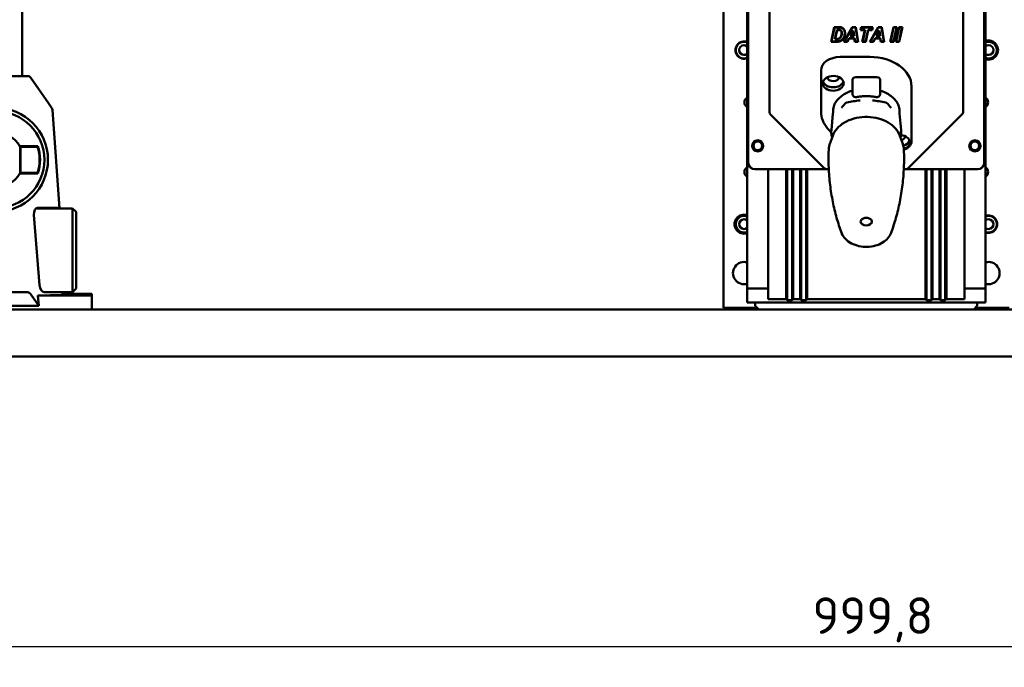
# Model space of a CAD drawing. Header units: millimetres. Extents: x 0 to 7913, y -180 to 2523.
# Tile 5 of 59: x 697 to 980, y 1050 to 1236. Entities that reach past the tile are written whole.
import ezdxf

# ---------------------------------------------------------------- set-up
doc = ezdxf.new("R2010")
doc.units = ezdxf.units.MM
doc.header["$LTSCALE"] = 3
doc.layers.add('Bemaßung (ISO)', color=7, linetype='Continuous', lineweight=25)
doc.layers.add('Sichtbar (ISO)', color=7, linetype='Continuous', lineweight=50)
doc.styles.add('Notiztext (DIN)', font='isocpeur.ttf')
doc.dimstyles.new('Standard (DIN)', dxfattribs={"dimscale": 3, "dimtxt": 3.5, "dimasz": 2.5, "dimexe": 2, "dimexo": 0.5, "dimgap": 0.5, "dimtad": 1, "dimrnd": 1e-08, "dimtxsty": 'Notiztext (DIN)', "dimcen": 0.09, "dimdle": 10, "dimclrd": 256, "dimclre": 256, "dimclrt": 256, "dimadec": 0, "dimazin": 0, "dimtfac": 1, "dimtmove": 0, "dimatfit": 3, "dimfxl": 1, "dimtolj": 1, "dimtzin": 0, "dimlwd": -1, "dimlwe": -1, "dimarcsym": 0})

# ---------------------------------------------------------------- blocks, each defined once
blk = doc.blocks.new('*D15')
at = {"layer": 'Bemaßung (ISO)', "transparency": 16777216}
for p, q in [((440.01, 1140.22), (440.01, 1049.94)), ((1439.81, 1140.22), (1439.81, 1049.94)), ((447.51, 1055.94), (1432.31, 1055.94))]:
    blk.add_line(p, q, dxfattribs=at)
for points in [[(447.51, 1057.19), (447.51, 1054.69), (440.01, 1055.94)], [(1432.31, 1057.19), (1432.31, 1054.69), (1439.81, 1055.94)]]:
    blk.add_solid(points, dxfattribs=at)
at = {"layer": 'Defpoints', "color": 0, "transparency": 16777216}
for p in [(440.01, 1141.72), (1439.81, 1141.72), (1439.81, 1055.94)]:
    blk.add_point(p, dxfattribs=at)
at = {"layer": 'Bemaßung (ISO)', "transparency": 16777216, "insert": (924.45, 1070.04), "char_height": 10.5, "attachment_point": 1, "style": 'Notiztext (DIN)'}
blk.add_mtext('\\A1;999,8', dxfattribs=at)

msp = doc.modelspace()

# ---------------------------------------------------------------- linework, layer by layer
at = {"layer": 'Sichtbar (ISO)'}
for p, q in [((898.906, 1153.216), (898.906, 2126.216)), ((905.706, 1158.716), (905.706, 2120.716)), ((974.106, 1158.716), (974.106, 2120.716)), ((697.406, 1781.005), (697.406, 1219.716)), ((905.906, 1352.716), (905.906, 1194.993)), ((906.01, 1352.716), (906.01, 1194.993)), ((912.122, 1354.716), (912.122, 1209.408)), ((967.689, 1354.716), (967.689, 1209.408)), ((973.801, 1352.716), (973.801, 1194.993)), ((973.906, 1352.716), (973.906, 1194.993)), ((929.782, 1229.616), (930.662, 1233.816)), ((929.906, 1229.716), (930.743, 1233.716)), ((930.662, 1233.816), (931.821, 1233.816)), ((930.743, 1233.716), (930.662, 1233.816)), ((930.743, 1233.716), (931.821, 1233.716)), ((933.464, 1229.616), (935.839, 1233.816)), ((933.635, 1229.716), (935.897, 1233.716)), ((935.839, 1233.816), (936.896, 1233.816)), ((935.897, 1233.716), (935.839, 1233.816)), ((935.897, 1233.716), (936.811, 1233.716)), ((936.811, 1233.716), (936.896, 1233.816)), ((936.811, 1233.716), (937.461, 1229.716)), ((936.896, 1233.816), (937.578, 1229.616)), ((938.282, 1232.948), (938.463, 1233.816)), ((938.405, 1233.048), (938.544, 1233.716)), ((938.463, 1233.816), (941.818, 1233.816)), ((938.544, 1233.716), (938.463, 1233.816)), ((938.544, 1233.716), (941.695, 1233.716)), ((940.913, 1229.616), (943.288, 1233.816)), ((941.084, 1229.716), (943.346, 1233.716)), ((941.695, 1233.716), (941.556, 1233.048)), ((941.818, 1233.816), (941.638, 1232.948)), ((941.695, 1233.716), (941.818, 1233.816)), ((943.288, 1233.816), (944.345, 1233.816)), ((943.346, 1233.716), (943.288, 1233.816)), ((943.346, 1233.716), (944.26, 1233.716)), ((944.26, 1233.716), (944.345, 1233.816)), ((944.26, 1233.716), (944.91, 1229.716)), ((944.345, 1233.816), (945.027, 1229.616)), ((946.806, 1229.616), (947.685, 1233.816)), ((946.929, 1229.716), (947.766, 1233.716)), ((947.685, 1233.816), (948.711, 1233.816)), ((947.766, 1233.716), (947.685, 1233.816)), ((948.588, 1233.716), (947.753, 1229.716)), ((947.766, 1233.716), (948.588, 1233.716)), ((948.711, 1233.816), (947.834, 1229.616)), ((948.358, 1229.616), (949.238, 1233.816)), ((948.481, 1229.716), (949.319, 1233.716)), ((948.588, 1233.716), (948.711, 1233.816)), ((949.238, 1233.816), (950.263, 1233.816)), ((949.319, 1233.716), (949.238, 1233.816)), ((950.14, 1233.716), (949.305, 1229.716)), ((949.319, 1233.716), (950.14, 1233.716)), ((950.263, 1233.816), (949.387, 1229.616)), ((950.14, 1233.716), (950.263, 1233.816)), ((931.425, 1233.056), (930.863, 1230.36)), ((931.507, 1232.956), (930.986, 1230.46)), ((931.903, 1233.056), (931.425, 1233.056)), ((931.425, 1233.056), (931.507, 1232.956)), ((931.903, 1232.956), (931.507, 1232.956)), ((934.961, 1230.6), (934.481, 1229.716)), ((935.021, 1230.5), (934.541, 1229.616)), ((936.547, 1230.6), (934.961, 1230.6)), ((934.961, 1230.6), (935.021, 1230.5)), ((936.461, 1230.5), (935.021, 1230.5)), ((936.214, 1232.876), (935.248, 1231.266)), ((935.248, 1231.266), (935.425, 1231.366)), ((935.248, 1231.266), (936.446, 1231.266)), ((936.155, 1232.583), (935.425, 1231.366)), ((935.425, 1231.366), (936.33, 1231.366)), ((936.214, 1232.876), (936.155, 1232.583)), ((936.33, 1231.366), (936.155, 1232.583)), ((936.446, 1231.266), (936.214, 1232.876)), ((936.446, 1231.266), (936.33, 1231.366)), ((936.547, 1230.6), (936.461, 1230.5)), ((936.594, 1229.616), (936.461, 1230.5)), ((936.68, 1229.716), (936.547, 1230.6)), ((938.405, 1233.048), (938.282, 1232.948)), ((939.455, 1232.948), (938.282, 1232.948)), ((939.578, 1233.048), (938.405, 1233.048)), ((938.756, 1229.616), (939.455, 1232.948)), ((938.88, 1229.716), (939.578, 1233.048)), ((939.578, 1233.048), (939.455, 1232.948)), ((940.399, 1233.048), (939.704, 1229.716)), ((940.481, 1232.948), (939.785, 1229.616)), ((940.399, 1233.048), (940.481, 1232.948)), ((941.556, 1233.048), (940.399, 1233.048)), ((941.638, 1232.948), (940.481, 1232.948)), ((941.556, 1233.048), (941.638, 1232.948)), ((942.41, 1230.6), (941.93, 1229.716)), ((942.47, 1230.5), (941.99, 1229.616)), ((943.996, 1230.6), (942.41, 1230.6)), ((942.41, 1230.6), (942.47, 1230.5)), ((943.91, 1230.5), (942.47, 1230.5)), ((943.663, 1232.876), (942.697, 1231.266)), ((942.697, 1231.266), (942.873, 1231.366)), ((942.697, 1231.266), (943.895, 1231.266)), ((943.604, 1232.583), (942.873, 1231.366)), ((942.873, 1231.366), (943.779, 1231.366)), ((943.663, 1232.876), (943.604, 1232.583)), ((943.779, 1231.366), (943.604, 1232.583)), ((943.895, 1231.266), (943.663, 1232.876)), ((943.895, 1231.266), (943.779, 1231.366)), ((943.996, 1230.6), (943.91, 1230.5)), ((944.043, 1229.616), (943.91, 1230.5)), ((944.129, 1229.716), (943.996, 1230.6)), ((929.906, 1229.716), (929.782, 1229.616)), ((931.316, 1229.616), (929.782, 1229.616)), ((931.316, 1229.716), (929.906, 1229.716)), ((930.863, 1230.36), (930.986, 1230.46)), ((930.863, 1230.36), (931.281, 1230.36)), ((930.986, 1230.46), (931.281, 1230.46)), ((933.635, 1229.716), (933.464, 1229.616)), ((934.541, 1229.616), (933.464, 1229.616)), ((934.481, 1229.716), (933.635, 1229.716)), ((934.481, 1229.716), (934.541, 1229.616)), ((936.68, 1229.716), (936.594, 1229.616)), ((937.578, 1229.616), (936.594, 1229.616)), ((937.461, 1229.716), (936.68, 1229.716)), ((937.461, 1229.716), (937.578, 1229.616)), ((938.88, 1229.716), (938.756, 1229.616)), ((939.785, 1229.616), (938.756, 1229.616)), ((939.704, 1229.716), (938.88, 1229.716)), ((939.704, 1229.716), (939.785, 1229.616)), ((941.084, 1229.716), (940.913, 1229.616)), ((941.99, 1229.616), (940.913, 1229.616)), ((941.93, 1229.716), (941.084, 1229.716)), ((941.93, 1229.716), (941.99, 1229.616)), ((944.129, 1229.716), (944.043, 1229.616)), ((945.027, 1229.616), (944.043, 1229.616)), ((944.91, 1229.716), (944.129, 1229.716)), ((944.91, 1229.716), (945.027, 1229.616)), ((946.929, 1229.716), (946.806, 1229.616)), ((947.834, 1229.616), (946.806, 1229.616)), ((947.753, 1229.716), (946.929, 1229.716)), ((947.753, 1229.716), (947.834, 1229.616)), ((948.481, 1229.716), (948.358, 1229.616)), ((949.387, 1229.616), (948.358, 1229.616)), ((949.305, 1229.716), (948.481, 1229.716)), ((949.305, 1229.716), (949.387, 1229.616)), ((940.906, 1225.237), (932.406, 1225.237)), ((683.114, 1219.716), (696.697, 1219.716)), ((699.034, 1219.716), (696.697, 1219.716)), ((704.972, 1211.94), (699.854, 1219.288)), ((926.906, 1218.096), (926.906, 1221.348)), ((936.917, 1219.44), (942.894, 1219.44)), ((926.906, 1209.54), (926.906, 1218.096)), ((935.917, 1216.541), (935.917, 1218.733)), ((935.917, 1214.706), (935.917, 1216.541)), ((943.894, 1218.733), (943.894, 1216.541)), ((943.894, 1216.541), (943.894, 1214.706)), ((952.906, 1216.752), (952.906, 1213.499)), ((705.934, 1210.558), (704.972, 1211.94)), ((952.906, 1213.499), (952.906, 1201.054)), ((708.122, 1181.716), (706.113, 1210.053)), ((927.839, 1193.286), (912.415, 1208.7)), ((930.328, 1208.978), (929.879, 1204.174)), ((930.363, 1209.741), (930.361, 1209.612)), ((949.448, 1209.741), (949.45, 1209.612)), ((949.483, 1208.978), (949.932, 1204.174)), ((967.396, 1208.7), (951.972, 1193.286)), ((930.272, 1202.627), (929.431, 1200.254)), ((949.54, 1202.627), (950.38, 1200.254)), ((696.688, 1199.466), (701.83, 1199.466)), ((696.775, 1199.615), (701.938, 1199.615)), ((696.866, 1199.466), (696.866, 1191.966)), ((696.906, 1191.966), (696.906, 1199.466)), ((701.83, 1191.966), (696.688, 1191.966)), ((701.938, 1191.818), (696.775, 1191.818)), ((908.012, 1192.993), (907.907, 1192.993)), ((928.546, 1192.993), (908.012, 1192.993)), ((911.706, 1158.716), (911.706, 1192.993)), ((916.906, 1192.993), (916.906, 1155.716)), ((917.206, 1192.993), (917.206, 1155.416)), ((918.606, 1192.993), (918.606, 1155.416)), ((918.906, 1192.993), (918.906, 1155.716)), ((920.906, 1192.993), (920.906, 1155.716)), ((921.206, 1192.993), (921.206, 1155.416)), ((922.606, 1192.993), (922.606, 1155.416)), ((922.906, 1192.993), (922.906, 1155.716)), ((928.546, 1192.993), (928.736, 1192.993)), ((928.736, 1192.993), (929.128, 1192.993)), ((950.683, 1192.993), (951.075, 1192.993)), ((951.075, 1192.993), (951.265, 1192.993)), ((971.8, 1192.993), (951.265, 1192.993)), ((956.906, 1192.993), (956.906, 1155.716)), ((957.206, 1192.993), (957.206, 1155.416)), ((958.606, 1192.993), (958.606, 1155.416)), ((958.906, 1192.993), (958.906, 1155.716)), ((960.906, 1192.993), (960.906, 1155.716)), ((961.206, 1192.993), (961.206, 1155.416)), ((962.606, 1192.993), (962.606, 1155.416)), ((962.906, 1192.993), (962.906, 1155.716)), ((968.106, 1158.716), (968.106, 1192.993)), ((971.904, 1192.993), (971.8, 1192.993)), ((700.775, 1179.916), (702.406, 1159.716)), ((701.281, 1181.716), (711.906, 1181.716)), ((701.769, 1181.916), (707.079, 1181.916)), ((707.212, 1181.916), (707.079, 1181.916)), ((707.212, 1181.916), (707.766, 1181.916)), ((711.906, 1181.716), (712.906, 1180.716)), ((711.906, 1181.716), (711.906, 1179.216)), ((712.906, 1180.716), (712.906, 1179.216)), ((711.906, 1160.216), (711.906, 1179.216)), ((712.906, 1160.216), (712.906, 1179.216)), ((711.906, 1160.216), (711.906, 1157.716)), ((712.906, 1160.216), (712.906, 1158.716)), ((698.638, 1157.716), (693.124, 1157.716)), ((702.14, 1153.716), (700.003, 1156.964)), ((701.896, 1156.745), (708.944, 1156.959)), ((704.127, 1157.716), (703.723, 1157.716)), ((711.906, 1157.716), (704.127, 1157.716)), ((708.944, 1156.959), (708.891, 1157.716)), ((709.702, 1157.216), (708.944, 1156.959)), ((714.406, 1157.216), (709.702, 1157.216)), ((709.859, 1157.216), (709.824, 1157.716)), ((712.906, 1158.716), (711.906, 1157.716)), ((717.406, 1156.797), (717.406, 1157.164)), ((911.706, 1158.716), (905.706, 1158.716)), ((905.706, 1154.716), (905.706, 1158.716)), ((911.706, 1155.716), (911.706, 1158.716)), ((974.106, 1158.716), (968.106, 1158.716)), ((968.106, 1158.716), (968.106, 1155.716)), ((974.106, 1158.716), (974.106, 1154.716)), ((701.896, 1156.745), (714.406, 1156.745)), ((701.896, 1156.745), (702.14, 1153.716)), ((717.406, 1152.716), (717.406, 1156.797)), ((974.106, 1154.716), (905.706, 1154.716)), ((908.006, 1154.716), (908.006, 1153.716)), ((916.906, 1155.716), (911.706, 1155.716)), ((917.206, 1155.416), (916.906, 1155.716)), ((918.606, 1155.416), (917.206, 1155.416)), ((918.906, 1155.716), (918.606, 1155.416)), ((920.906, 1155.716), (918.906, 1155.716)), ((921.206, 1155.416), (920.906, 1155.716)), ((922.606, 1155.416), (921.206, 1155.416)), ((922.906, 1155.716), (922.606, 1155.416)), ((922.906, 1155.716), (956.906, 1155.716)), ((957.206, 1155.416), (956.906, 1155.716)), ((958.606, 1155.416), (957.206, 1155.416)), ((958.906, 1155.716), (958.606, 1155.416)), ((960.906, 1155.716), (958.906, 1155.716)), ((961.206, 1155.416), (960.906, 1155.716)), ((962.606, 1155.416), (961.206, 1155.416)), ((962.906, 1155.716), (962.606, 1155.416)), ((968.106, 1155.716), (962.906, 1155.716)), ((971.806, 1153.716), (971.806, 1154.716)), ((513.906, 1152.716), (1365.906, 1152.716)), ((693.561, 1153.716), (702.14, 1153.716)), ((898.906, 1153.216), (908.506, 1153.216)), ((909.006, 1152.716), (908.006, 1153.716)), ((971.806, 1153.716), (970.806, 1152.716)), ((971.306, 1153.216), (980.906, 1153.216)), ((1404.906, 1139.216), (474.906, 1139.216))]:
    msp.add_line(p, q, dxfattribs=at)
for centre, radius in [((689.906, 1195.716), 14.913), ((689.906, 1195.716), 13.878), ((908.706, 1199.716), 1.6), ((908.706, 1199.716), 1.25), ((971.106, 1199.716), 1.6), ((971.106, 1199.716), 1.25)]:
    msp.add_circle(centre, radius, dxfattribs=at)
for centre, radius, start, end in [((904.806, 1227.216), 2.5, 68.8998, 291.1002), ((904.806, 1227.216), 2.4, 67.97569, 292.02431), ((904.806, 1227.216), 1.4, 49.9948, 310.0052), ((975.006, 1227.216), 2.75, 250.89668, 109.10332), ((975.006, 1227.216), 2.4, 247.97569, 112.02431), ((975.006, 1227.216), 1.4, 229.9948, 130.0052), ((699.034, 1218.716), 1, 34.8554, 90), ((906.506, 1212.216), 1.6, 120, 240), ((936.917, 1214.706), 1, 180.00009, 280.96741), ((942.894, 1214.706), 1, 259.03259, 359.99989), ((973.306, 1212.216), 1.6, 300, 60), ((689.906, 1195.716), 7.898, 29.57525, 150.42475), ((689.906, 1195.716), 12.5, 342.5424, 17.4576), ((689.906, 1195.716), 12.648, 342.04854, 17.95146), ((689.906, 1195.716), 7.898, 209.57525, 330.42475), ((906.506, 1192.216), 1.6, 120, 240), ((973.306, 1192.216), 1.6, 300, 60), ((904.806, 1177.216), 2.75, 70.89668, 289.10332), ((904.806, 1177.216), 2.4, 67.97569, 292.02431), ((975.006, 1177.216), 2.5, 248.8998, 111.1002), ((975.006, 1177.216), 2.4, 247.97569, 112.02431), ((904.806, 1177.216), 1.4, 49.9948, 310.0052), ((975.006, 1177.216), 1.4, 229.9948, 130.0052), ((904.806, 1163.154), 3.2, 73.66518, 286.33482), ((975.006, 1163.154), 3.2, 253.66518, 106.33482)]:
    msp.add_arc(centre, radius, start, end, dxfattribs=at)
for centre, major_axis, ratio, start_param, end_param in [((932.406, 1221.348), (-5.5, 0), 0.7071068, 4.712389, 6.2831853), ((940.906, 1216.752), (12, 0), 0.7071068, 0, 1.5707963), ((930.406, 1217.671), (-3, 0), 0.7071068, 0, 6.2498693), ((930.406, 1219.545), (-1.75, 0), 0.7071068, 0.1172496, 3.0243431), ((936.917, 1218.733), (-1, 0), 0.7071068, 4.712389, 6.2831853), ((942.894, 1218.733), (1, 0), 0.7071068, 0, 1.5707963), ((930.406, 1218.661), (-3, 0), 0.7071068, 0.2355042, 2.9060884), ((939.906, 1209.69), (-9.543, 0), 0.7071068, 6.0235725, 6.2755633), ((939.906, 1209.69), (9.543, 0), 0.7071068, 0.007622, 0.2596128), ((705.113, 1209.987), (0.574, -0.825), 0.9948028, 1.030953, 1.5707963), ((913.123, 1209.408), (-1.001, 0), 0.9993908, 0, 0.7853982), ((966.688, 1209.408), (1.001, 0), 0.9993908, 5.4977871, 6.2831853), ((949.406, 1200.701), (3, 0), 0.7071068, 0, 1.4106966), ((949.406, 1202.575), (1.75, 0), 0.7071068, 5.042433, 6.1659357), ((949.406, 1201.691), (3, 0), 0.7071068, 5.1002591, 6.0476811), ((949.406, 1200.701), (3, 0), 0.7071068, 5.157913, 6.2831853), ((907.907, 1194.993), (-2.001, 0), 0.9993908, 0, 1.5707963), ((908.012, 1194.993), (-2.001, 0), 0.9993908, 0, 1.5707963), ((971.8, 1194.993), (2.001, 0), 0.9993908, 4.712389, 6.2831853), ((971.904, 1194.993), (2.001, 0), 0.9993908, 4.712389, 6.2831853), ((928.546, 1193.993), (-1.001, 0), 0.9993908, 0.7853982, 1.5707963), ((951.265, 1193.993), (1.001, 0), 0.9993908, 4.712389, 5.4977871), ((701.93, 1179.916), (-0.241, 1.995), 0.5717853, 6.2143735, 7.7851698), ((707.908, 1179.916), (-0.142, 2), 0.0522778, 5.8284414, 6.2793636), ((939.906, 1177.997), (1.625, 0), 0.7071068, 3.1415927, 6.2831853), ((698.759, 1156.216), (1.15, -1.06), 0.9224479, 1.3073477, 2.356026), ((703.561, 1159.716), (0.241, -1.995), 0.5717853, 4.6435772, 6.2143735), ((714.406, 1157.164), (3, 0), 0.017455, 6.2831706, 7.8539669), ((714.406, 1156.797), (3, 0), 0.017455, 4.7124037, 6.2832)]:
    msp.add_ellipse(centre, major_axis=major_axis, ratio=ratio, start_param=start_param, end_param=end_param, dxfattribs=at)
for centre in [(712.406, 1157.138), (712.406, 1156.823)]:
    msp.add_ellipse(centre, major_axis=(1.3, 0), ratio=0.0174551, dxfattribs=at)
for points, knots in [([(931.821, 1233.816), (931.889, 1233.816), (931.959, 1233.816), (932.026, 1233.815), (932.093, 1233.814), (932.157, 1233.813), (932.22, 1233.812), (932.283, 1233.81), (932.345, 1233.808), (932.406, 1233.802)], [0, 0, 0, 0, 0.3333343, 0.3333343, 0.3333343, 0.6666686, 0.6666686, 0.6666686, 1, 1, 1, 1]), ([(931.821, 1233.716), (931.889, 1233.716), (931.958, 1233.716), (932.025, 1233.715), (932.091, 1233.714), (932.156, 1233.713), (932.217, 1233.712), (932.278, 1233.71), (932.337, 1233.708), (932.397, 1233.702)], [0, 0, 0, 0, 0.3333333, 0.3333333, 0.3333333, 0.6666667, 0.6666667, 0.6666667, 1, 1, 1, 1]), ([(932.397, 1233.702), (932.472, 1233.695), (932.55, 1233.683), (932.697, 1233.649), (932.769, 1233.627), (932.838, 1233.6)], [0.000001, 0.000001, 0.000001, 0.000001, 0.022785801, 0.022785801, 0.044127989, 0.044127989, 0.044127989, 0.044127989]), ([(932.406, 1233.802), (932.487, 1233.794), (932.569, 1233.781), (932.725, 1233.745), (932.8, 1233.722), (932.874, 1233.694)], [0.000001, 0.000001, 0.000001, 0.000001, 0.024170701, 0.024170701, 0.046937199, 0.046937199, 0.046937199, 0.046937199]), ([(932.874, 1233.694), (932.92, 1233.676), (932.966, 1233.655), (933.01, 1233.632), (933.054, 1233.609), (933.096, 1233.584), (933.138, 1233.555), (933.18, 1233.527), (933.221, 1233.495), (933.259, 1233.461)], [0, 0, 0, 0, 0.3333333, 0.3333333, 0.3333333, 0.6666667, 0.6666667, 0.6666667, 1, 1, 1, 1]), ([(933.193, 1233.386), (933.229, 1233.355), (933.264, 1233.321), (933.296, 1233.286), (933.329, 1233.252), (933.359, 1233.215), (933.388, 1233.176), (933.417, 1233.138), (933.444, 1233.097), (933.468, 1233.056)], [0, 0, 0, 0, 0.3333333, 0.3333333, 0.3333333, 0.6666667, 0.6666667, 0.6666667, 1, 1, 1, 1]), ([(933.259, 1233.461), (933.298, 1233.428), (933.335, 1233.392), (933.369, 1233.355), (933.404, 1233.317), (933.437, 1233.278), (933.468, 1233.236), (933.499, 1233.195), (933.528, 1233.151), (933.555, 1233.106)], [0, 0, 0, 0, 0.3333333, 0.3333333, 0.3333333, 0.6666667, 0.6666667, 0.6666667, 1, 1, 1, 1]), ([(931.281, 1230.46), (931.358, 1230.46), (931.437, 1230.461), (931.512, 1230.464), (931.587, 1230.467), (931.658, 1230.472), (931.723, 1230.479), (931.788, 1230.485), (931.848, 1230.494), (931.909, 1230.511)], [0, 0, 0, 0, 0.3333333, 0.3333333, 0.3333333, 0.6666667, 0.6666667, 0.6666667, 1, 1, 1, 1]), ([(932.407, 1233.006), (932.37, 1233.019), (932.332, 1233.027), (932.293, 1233.033), (932.254, 1233.039), (932.214, 1233.043), (932.172, 1233.047), (932.131, 1233.05), (932.088, 1233.052), (932.042, 1233.054), (931.997, 1233.055), (931.949, 1233.056), (931.903, 1233.056)], [0, 0, 0, 0, 0.2499959, 0.2499959, 0.2499959, 0.4999972, 0.4999972, 0.4999972, 0.7499986, 0.7499986, 0.7499986, 1, 1, 1, 1]), ([(932.374, 1232.911), (932.342, 1232.922), (932.312, 1232.929), (932.277, 1232.934), (932.243, 1232.939), (932.204, 1232.944), (932.164, 1232.947), (932.124, 1232.95), (932.083, 1232.952), (932.039, 1232.954), (931.995, 1232.955), (931.948, 1232.956), (931.903, 1232.956)], [0, 0, 0, 0, 0.2499966, 0.2499966, 0.2499966, 0.4999978, 0.4999978, 0.4999978, 0.7499989, 0.7499989, 0.7499989, 1, 1, 1, 1]), ([(931.909, 1230.511), (931.948, 1230.522), (931.987, 1230.536), (932.025, 1230.554), (932.063, 1230.571), (932.1, 1230.591), (932.136, 1230.616), (932.172, 1230.64), (932.208, 1230.669), (932.242, 1230.699)], [0, 0, 0, 0, 0.3333333, 0.3333333, 0.3333333, 0.6666667, 0.6666667, 0.6666667, 1, 1, 1, 1]), ([(931.936, 1230.415), (931.98, 1230.427), (932.024, 1230.443), (932.067, 1230.463), (932.11, 1230.482), (932.151, 1230.505), (932.192, 1230.533), (932.232, 1230.56), (932.272, 1230.592), (932.309, 1230.625)], [0, 0, 0, 0, 0.3333332, 0.3333332, 0.3333332, 0.6666666, 0.6666666, 0.6666666, 1, 1, 1, 1]), ([(932.242, 1230.699), (932.293, 1230.746), (932.339, 1230.795), (932.383, 1230.85), (932.428, 1230.906), (932.471, 1230.967), (932.512, 1231.036), (932.553, 1231.105), (932.592, 1231.18), (932.626, 1231.256)], [0, 0, 0, 0, 0.3333333, 0.3333333, 0.3333333, 0.6666667, 0.6666667, 0.6666667, 1, 1, 1, 1]), ([(932.309, 1230.625), (932.364, 1230.675), (932.413, 1230.728), (932.461, 1230.787), (932.509, 1230.847), (932.554, 1230.912), (932.598, 1230.984), (932.641, 1231.057), (932.682, 1231.136), (932.717, 1231.215)], [0, 0, 0, 0, 0.3333333, 0.3333333, 0.3333333, 0.6666667, 0.6666667, 0.6666667, 1, 1, 1, 1]), ([(932.662, 1232.666), (932.636, 1232.706), (932.605, 1232.745), (932.574, 1232.778), (932.542, 1232.811), (932.51, 1232.838), (932.477, 1232.86), (932.444, 1232.881), (932.41, 1232.898), (932.374, 1232.911)], [0, 0, 0, 0, 0.3333333, 0.3333333, 0.3333333, 0.6666667, 0.6666667, 0.6666667, 1, 1, 1, 1]), ([(932.746, 1232.72), (932.716, 1232.765), (932.682, 1232.809), (932.646, 1232.847), (932.61, 1232.885), (932.572, 1232.917), (932.532, 1232.943), (932.492, 1232.969), (932.451, 1232.99), (932.407, 1233.006)], [0, 0, 0, 0, 0.3333331, 0.3333331, 0.3333331, 0.6666667, 0.6666667, 0.6666667, 1, 1, 1, 1]), ([(932.626, 1231.256), (932.662, 1231.334), (932.69, 1231.414), (932.713, 1231.5), (932.737, 1231.586), (932.755, 1231.677), (932.767, 1231.776), (932.779, 1231.874), (932.785, 1231.98), (932.785, 1232.082)], [0, 0, 0, 0, 0.3333333, 0.3333333, 0.3333333, 0.6666667, 0.6666667, 0.6666667, 1, 1, 1, 1]), ([(932.785, 1232.082), (932.785, 1232.14), (932.783, 1232.201), (932.778, 1232.257), (932.773, 1232.313), (932.766, 1232.365), (932.756, 1232.415), (932.746, 1232.464), (932.733, 1232.511), (932.718, 1232.552), (932.703, 1232.594), (932.685, 1232.63), (932.662, 1232.666)], [0, 0, 0, 0, 0.25, 0.25, 0.25, 0.5, 0.5, 0.5, 0.75, 0.75, 0.75, 1, 1, 1, 1]), ([(932.717, 1231.215), (932.755, 1231.298), (932.785, 1231.383), (932.81, 1231.474), (932.834, 1231.564), (932.853, 1231.661), (932.866, 1231.763), (932.879, 1231.866), (932.885, 1231.975), (932.885, 1232.082)], [0, 0, 0, 0, 0.3333333, 0.3333333, 0.3333333, 0.6666667, 0.6666667, 0.6666667, 1, 1, 1, 1]), ([(932.885, 1232.082), (932.885, 1232.143), (932.883, 1232.206), (932.878, 1232.265), (932.873, 1232.325), (932.865, 1232.38), (932.854, 1232.434), (932.844, 1232.488), (932.83, 1232.539), (932.812, 1232.587), (932.794, 1232.635), (932.773, 1232.679), (932.746, 1232.72)], [0, 0, 0, 0, 0.25, 0.25, 0.25, 0.5, 0.5, 0.5, 0.75, 0.75, 0.75, 1, 1, 1, 1]), ([(933.464, 1230.909), (933.411, 1230.801), (933.35, 1230.695), (933.285, 1230.598), (933.22, 1230.501), (933.151, 1230.413), (933.078, 1230.333), (933.005, 1230.253), (932.928, 1230.18), (932.845, 1230.114)], [0, 0, 0, 0, 0.3333333, 0.3333333, 0.3333333, 0.6666667, 0.6666667, 0.6666667, 1, 1, 1, 1]), ([(933.553, 1230.864), (933.499, 1230.753), (933.436, 1230.643), (933.368, 1230.542), (933.301, 1230.441), (933.229, 1230.349), (933.152, 1230.265), (933.076, 1230.181), (932.995, 1230.105), (932.907, 1230.036)], [0, 0, 0, 0, 0.3333333, 0.3333333, 0.3333333, 0.6666667, 0.6666667, 0.6666667, 1, 1, 1, 1]), ([(933.712, 1232.057), (933.712, 1231.918), (933.702, 1231.776), (933.684, 1231.641), (933.665, 1231.507), (933.637, 1231.379), (933.6, 1231.258), (933.564, 1231.136), (933.519, 1231.021), (933.464, 1230.909)], [0, 0, 0, 0, 0.3333333, 0.3333333, 0.3333333, 0.6666667, 0.6666667, 0.6666667, 1, 1, 1, 1]), ([(933.468, 1233.056), (933.495, 1233.01), (933.519, 1232.964), (933.541, 1232.916), (933.563, 1232.869), (933.583, 1232.819), (933.601, 1232.767), (933.618, 1232.716), (933.634, 1232.662), (933.648, 1232.608)], [0, 0, 0, 0, 0.3333333, 0.3333333, 0.3333333, 0.6666667, 0.6666667, 0.6666667, 1, 1, 1, 1]), ([(933.812, 1232.057), (933.812, 1231.914), (933.802, 1231.767), (933.783, 1231.627), (933.763, 1231.488), (933.734, 1231.355), (933.696, 1231.229), (933.658, 1231.102), (933.611, 1230.981), (933.553, 1230.864)], [0, 0, 0, 0, 0.3333333, 0.3333333, 0.3333333, 0.6666667, 0.6666667, 0.6666667, 1, 1, 1, 1]), ([(933.555, 1233.106), (933.583, 1233.058), (933.608, 1233.009), (933.632, 1232.958), (933.655, 1232.907), (933.676, 1232.855), (933.695, 1232.8), (933.714, 1232.745), (933.731, 1232.689), (933.745, 1232.632)], [0, 0, 0, 0, 0.3333333, 0.3333333, 0.3333333, 0.6666667, 0.6666667, 0.6666667, 1, 1, 1, 1]), ([(933.648, 1232.608), (933.662, 1232.55), (933.674, 1232.492), (933.683, 1232.432), (933.693, 1232.373), (933.7, 1232.311), (933.705, 1232.249), (933.709, 1232.186), (933.712, 1232.121), (933.712, 1232.057)], [0, 0, 0, 0, 0.3333333, 0.3333333, 0.3333333, 0.6666667, 0.6666667, 0.6666667, 1, 1, 1, 1]), ([(933.745, 1232.632), (933.76, 1232.571), (933.772, 1232.51), (933.782, 1232.448), (933.792, 1232.385), (933.8, 1232.322), (933.804, 1232.256), (933.809, 1232.191), (933.812, 1232.124), (933.812, 1232.057)], [0, 0, 0, 0, 0.3333333, 0.3333333, 0.3333333, 0.6666667, 0.6666667, 0.6666667, 1, 1, 1, 1]), ([(931.281, 1230.36), (931.359, 1230.36), (931.439, 1230.361), (931.516, 1230.364), (931.592, 1230.367), (931.664, 1230.372), (931.734, 1230.379), (931.803, 1230.386), (931.87, 1230.396), (931.936, 1230.415)], [0, 0, 0, 0, 0.3333336, 0.3333336, 0.3333336, 0.6666673, 0.6666673, 0.6666673, 1, 1, 1, 1]), ([(932.105, 1229.776), (932.026, 1229.757), (931.949, 1229.747), (931.866, 1229.738), (931.783, 1229.73), (931.696, 1229.725), (931.603, 1229.721), (931.51, 1229.718), (931.412, 1229.716), (931.316, 1229.716)], [0, 0, 0, 0, 0.3333333, 0.3333333, 0.3333333, 0.6666667, 0.6666667, 0.6666667, 1, 1, 1, 1]), ([(932.128, 1229.679), (932.045, 1229.659), (931.962, 1229.648), (931.876, 1229.639), (931.79, 1229.63), (931.701, 1229.625), (931.607, 1229.621), (931.513, 1229.618), (931.413, 1229.616), (931.316, 1229.616)], [0, 0, 0, 0, 0.3333331, 0.3333331, 0.3333331, 0.6666666, 0.6666666, 0.6666666, 1, 1, 1, 1]), ([(932.845, 1230.114), (932.779, 1230.061), (932.709, 1230.016), (932.634, 1229.974), (932.558, 1229.932), (932.476, 1229.895), (932.387, 1229.861), (932.297, 1229.828), (932.2, 1229.799), (932.105, 1229.776)], [0, 0, 0, 0, 0.3333333, 0.3333333, 0.3333333, 0.6666667, 0.6666667, 0.6666667, 1, 1, 1, 1]), ([(932.907, 1230.036), (932.836, 1229.98), (932.762, 1229.931), (932.682, 1229.887), (932.602, 1229.842), (932.515, 1229.802), (932.422, 1229.767), (932.328, 1229.732), (932.227, 1229.702), (932.128, 1229.679)], [0, 0, 0, 0, 0.3333333, 0.3333333, 0.3333333, 0.6666666, 0.6666666, 0.6666666, 1, 1, 1, 1]), ([(930.616, 1211.261), (930.777, 1211.673), (930.997, 1212.077), (931.548, 1212.852), (931.88, 1213.224), (932.646, 1213.918), (933.081, 1214.241), (934.035, 1214.823), (934.555, 1215.082), (935.371, 1215.408), (935.641, 1215.505), (935.917, 1215.592)], [3.41086626, 3.41086626, 3.41086626, 3.41086626, 3.60753237, 3.60753237, 3.80419847, 3.80419847, 4.00086457, 4.00086457, 4.19753068, 4.19753068, 4.29091133, 4.29091133, 4.29091133, 4.29091133]), ([(937.107, 1213.724), (937.47, 1213.794), (937.839, 1213.851), (938.585, 1213.936), (938.961, 1213.965), (939.716, 1213.994), (940.095, 1213.994), (940.85, 1213.965), (941.226, 1213.936), (941.972, 1213.851), (942.341, 1213.794), (942.704, 1213.724)], [4.44489633, 4.44489633, 4.44489633, 4.44489633, 4.55189339, 4.55189339, 4.65889045, 4.65889045, 4.76588751, 4.76588751, 4.87288457, 4.87288457, 4.97988164, 4.97988164, 4.97988164, 4.97988164]), ([(943.894, 1215.592), (944.17, 1215.505), (944.44, 1215.408), (945.256, 1215.082), (945.776, 1214.823), (946.73, 1214.241), (947.165, 1213.918), (947.931, 1213.224), (948.263, 1212.852), (948.815, 1212.077), (949.034, 1211.673), (949.195, 1211.261)], [5.13386663, 5.13386663, 5.13386663, 5.13386663, 5.22724723, 5.22724723, 5.42391335, 5.42391335, 5.62057946, 5.62057946, 5.81724558, 5.81724558, 6.0139117, 6.0139117, 6.0139117, 6.0139117]), ([(934.072, 1212.067), (934.106, 1212.101), (934.146, 1212.13), (934.231, 1212.173), (934.277, 1212.189), (934.324, 1212.199)], [0, 0, 0, 0, 0.014679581, 0.014679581, 0.029140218, 0.029140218, 0.029140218, 0.029140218]), ([(945.487, 1212.199), (945.541, 1212.188), (945.593, 1212.169), (945.676, 1212.122), (945.71, 1212.096), (945.739, 1212.067)], [0, 0, 0, 0, 0.016474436, 0.016474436, 0.029139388, 0.029139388, 0.029139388, 0.029139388]), ([(926.906, 1209.54), (926.906, 1208.687), (927.068, 1207.835), (927.702, 1206.203), (928.172, 1205.423), (929.098, 1204.32), (929.46, 1203.953), (929.856, 1203.606)], [3.14159265, 3.14159265, 3.14159265, 3.14159265, 3.40944823, 3.40944823, 3.67730381, 3.67730381, 3.8214739, 3.8214739, 3.8214739, 3.8214739]), ([(930.272, 1202.627), (930.531, 1203.36), (930.951, 1204.058), (932.072, 1205.336), (932.783, 1205.913), (934.424, 1206.882), (935.358, 1207.271), (937.348, 1207.818), (938.403, 1207.975), (940.53, 1208.042), (941.601, 1207.953), (943.651, 1207.534), (944.629, 1207.206), (946.396, 1206.338), (947.185, 1205.799), (948.481, 1204.564), (948.992, 1203.869), (949.412, 1202.961), (949.48, 1202.795), (949.54, 1202.627)], [3.38705, 3.38705, 3.38705, 3.38705, 3.6967245, 3.6967245, 4.0166973, 4.0166973, 4.3417298, 4.3417298, 4.6676238, 4.6676238, 4.9934499, 4.9934499, 5.319338, 5.319338, 5.6448457, 5.6448457, 5.9667757, 5.9667757, 6.0377279, 6.0377279, 6.0377279, 6.0377279]), ([(930.328, 1208.978), (930.332, 1209.02), (930.336, 1209.062), (930.342, 1209.146), (930.345, 1209.188), (930.35, 1209.272), (930.353, 1209.314), (930.356, 1209.399), (930.358, 1209.442), (930.36, 1209.527), (930.361, 1209.569), (930.361, 1209.612)], [3.075506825, 3.075506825, 3.075506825, 3.075506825, 3.087199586, 3.087199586, 3.098892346, 3.098892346, 3.110585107, 3.110585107, 3.122277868, 3.122277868, 3.133970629, 3.133970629, 3.133970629, 3.133970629]), ([(949.45, 1209.612), (949.45, 1209.569), (949.451, 1209.527), (949.453, 1209.442), (949.455, 1209.399), (949.459, 1209.314), (949.461, 1209.272), (949.466, 1209.188), (949.469, 1209.146), (949.475, 1209.062), (949.479, 1209.02), (949.483, 1208.978)], [0.007622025, 0.007622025, 0.007622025, 0.007622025, 0.019314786, 0.019314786, 0.031007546, 0.031007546, 0.042700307, 0.042700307, 0.054393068, 0.054393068, 0.066085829, 0.066085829, 0.066085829, 0.066085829]), ([(930.087, 1202.105), (930.016, 1202.341), (929.962, 1202.58), (929.852, 1203.269), (929.837, 1203.723), (929.879, 1204.174)], [2.93331052, 2.93331052, 2.93331052, 2.93331052, 3.02915051, 3.02915051, 3.20767848, 3.20767848, 3.20767848, 3.20767848]), ([(949.932, 1204.174), (949.974, 1203.723), (949.96, 1203.269), (949.849, 1202.58), (949.795, 1202.341), (949.724, 1202.105)], [6.21709948, 6.21709948, 6.21709948, 6.21709948, 6.39562786, 6.39562786, 6.49146744, 6.49146744, 6.49146744, 6.49146744]), ([(929.097, 1198.527), (929.101, 1198.643), (929.109, 1198.76), (929.133, 1198.993), (929.148, 1199.109), (929.185, 1199.341), (929.208, 1199.456), (929.259, 1199.686), (929.289, 1199.8), (929.355, 1200.028), (929.391, 1200.141), (929.431, 1200.254)], [3.16811008, 3.16811008, 3.16811008, 3.16811008, 3.21189806, 3.21189806, 3.25568605, 3.25568605, 3.29947404, 3.29947404, 3.34326202, 3.34326202, 3.38705001, 3.38705001, 3.38705001, 3.38705001]), ([(950.38, 1200.254), (950.42, 1200.141), (950.456, 1200.028), (950.522, 1199.8), (950.552, 1199.686), (950.603, 1199.456), (950.626, 1199.341), (950.663, 1199.109), (950.678, 1198.993), (950.702, 1198.76), (950.71, 1198.643), (950.714, 1198.527)], [6.03772795, 6.03772795, 6.03772795, 6.03772795, 6.08151594, 6.08151594, 6.12530392, 6.12530392, 6.16909191, 6.16909191, 6.2128799, 6.2128799, 6.25666789, 6.25666789, 6.25666789, 6.25666789]), ([(950.71, 1198.619), (950.757, 1198.633), (950.804, 1198.648), (951.197, 1198.78), (951.52, 1198.939), (952.08, 1199.331), (952.32, 1199.564), (952.677, 1200.074), (952.801, 1200.349), (952.891, 1200.774), (952.906, 1200.914), (952.906, 1201.054)], [5.1100944, 5.1100944, 5.1100944, 5.1100944, 5.155515, 5.155515, 5.492515, 5.492515, 5.8237978, 5.8237978, 6.1344737, 6.1344737, 6.2831853, 6.2831853, 6.2831853, 6.2831853]), ([(929.097, 1198.527), (929.034, 1196.848), (929.037, 1195.161), (929.176, 1191.805), (929.311, 1190.136), (929.706, 1186.848), (929.966, 1185.23), (930.597, 1182.073), (930.968, 1180.534), (931.803, 1177.562), (932.267, 1176.128), (932.766, 1174.756)], [3.11507523, 3.11507523, 3.11507523, 3.11507523, 3.17072934, 3.17072934, 3.22638345, 3.22638345, 3.28203756, 3.28203756, 3.33769167, 3.33769167, 3.39334578, 3.39334578, 3.39334578, 3.39334578]), ([(947.045, 1174.756), (947.544, 1176.128), (948.008, 1177.562), (948.843, 1180.534), (949.214, 1182.073), (949.845, 1185.23), (950.105, 1186.848), (950.5, 1190.136), (950.636, 1191.805), (950.774, 1195.161), (950.777, 1196.848), (950.714, 1198.527)], [-0.25175313, -0.25175313, -0.25175313, -0.25175313, -0.19609902, -0.19609902, -0.14044491, -0.14044491, -0.0847908, -0.0847908, -0.02913669, -0.02913669, 0.02651742, 0.02651742, 0.02651742, 0.02651742]), ([(938.281, 1177.997), (938.281, 1178.123), (938.317, 1178.251), (938.465, 1178.479), (938.557, 1178.579), (938.785, 1178.749), (938.915, 1178.822), (939.204, 1178.937), (939.363, 1178.981), (939.694, 1179.033), (939.867, 1179.042), (940.209, 1179.023), (940.377, 1178.996), (940.691, 1178.909), (940.836, 1178.85), (941.089, 1178.709), (941.196, 1178.627), (941.369, 1178.451), (941.432, 1178.357), (941.512, 1178.174), (941.531, 1178.085), (941.531, 1177.997)], [3.1415927, 3.1415927, 3.1415927, 3.1415927, 3.5685259, 3.5685259, 3.898714, 3.898714, 4.1975668, 4.1975668, 4.4926876, 4.4926876, 4.788799, 4.788799, 5.0852788, 5.0852788, 5.3807792, 5.3807792, 5.6765426, 5.6765426, 5.9837996, 5.9837996, 6.2831853, 6.2831853, 6.2831853, 6.2831853]), ([(947.045, 1174.756), (946.844, 1174.203), (946.531, 1173.685), (945.704, 1172.723), (945.176, 1172.287), (943.953, 1171.549), (943.252, 1171.254), (941.76, 1170.84), (940.969, 1170.724), (939.376, 1170.681), (938.575, 1170.755), (937.042, 1171.089), (936.309, 1171.349), (934.987, 1172.038), (934.396, 1172.466), (933.441, 1173.45), (933.069, 1174.002), (932.805, 1174.651), (932.785, 1174.703), (932.766, 1174.756)], [0.2517531, 0.2517531, 0.2517531, 0.2517531, 0.546249, 0.546249, 0.8641627, 0.8641627, 1.1970064, 1.1970064, 1.5332608, 1.5332608, 1.8695518, 1.8695518, 2.205891, 2.205891, 2.5401606, 2.5401606, 2.8617991, 2.8617991, 2.8898395, 2.8898395, 2.8898395, 2.8898395])]:
    msp.add_open_spline(points, degree=3, knots=knots, dxfattribs=at)
for points in [[(932.838, 1233.6), (932.881, 1233.584), (932.965, 1233.546), (933.082, 1233.475), (933.158, 1233.417), (933.193, 1233.386)], [(927.406, 1217.671), (927.406, 1217.695), (927.406, 1217.718), (927.406, 1217.742)], [(932.786, 1210.637), (933.227, 1211.177), (933.655, 1211.645), (934.072, 1212.067)], [(934.324, 1212.199), (935.554, 1212.449), (936.815, 1212.642), (938.087, 1212.738)], [(938.099, 1212.739), (938.095, 1212.739), (938.091, 1212.738), (938.087, 1212.738)], [(941.72, 1212.738), (941.718, 1212.738), (941.716, 1212.739), (941.714, 1212.739)], [(941.72, 1212.738), (942.994, 1212.643), (944.256, 1212.449), (945.487, 1212.199)], [(945.739, 1212.067), (946.156, 1211.645), (946.584, 1211.177), (947.025, 1210.637)], [(696.775, 1199.615), (696.765, 1199.598), (696.746, 1199.565), (696.717, 1199.515), (696.698, 1199.483), (696.688, 1199.466)], [(701.83, 1199.466), (701.842, 1199.483), (701.866, 1199.515), (701.902, 1199.565), (701.926, 1199.598), (701.938, 1199.615)], [(696.688, 1191.966), (696.698, 1191.95), (696.717, 1191.917), (696.746, 1191.868), (696.765, 1191.834), (696.775, 1191.818)], [(701.938, 1191.818), (701.926, 1191.834), (701.902, 1191.868), (701.866, 1191.917), (701.842, 1191.95), (701.83, 1191.966)]]:
    msp.add_open_spline(points, degree=3, dxfattribs=at)

# ---------------------------------------------------------------- dimensions: what is measured, and where the dimension line sits
at = {"layer": 'Bemaßung (ISO)'}
dim = msp.add_linear_dim(base=(1439.806, 1055.938), p1=(440.006, 1141.716), p2=(1439.806, 1141.716), dimstyle='Standard (DIN)', override={"dimgap": 0.5, "dimdec": 2, "dimtol": 0, "dimlim": 0, "dimtp": 0, "dimtm": 0, "dimtdec": 2, "dimtofl": 0, "dimatfit": 1}, dxfattribs=at)
dim.commit()
dim.dimension.update_dxf_attribs({"geometry": '*D15', "text_midpoint": (939.936, 1055.938), "dimtype": 160})

doc.saveas('drawing.dxf')
